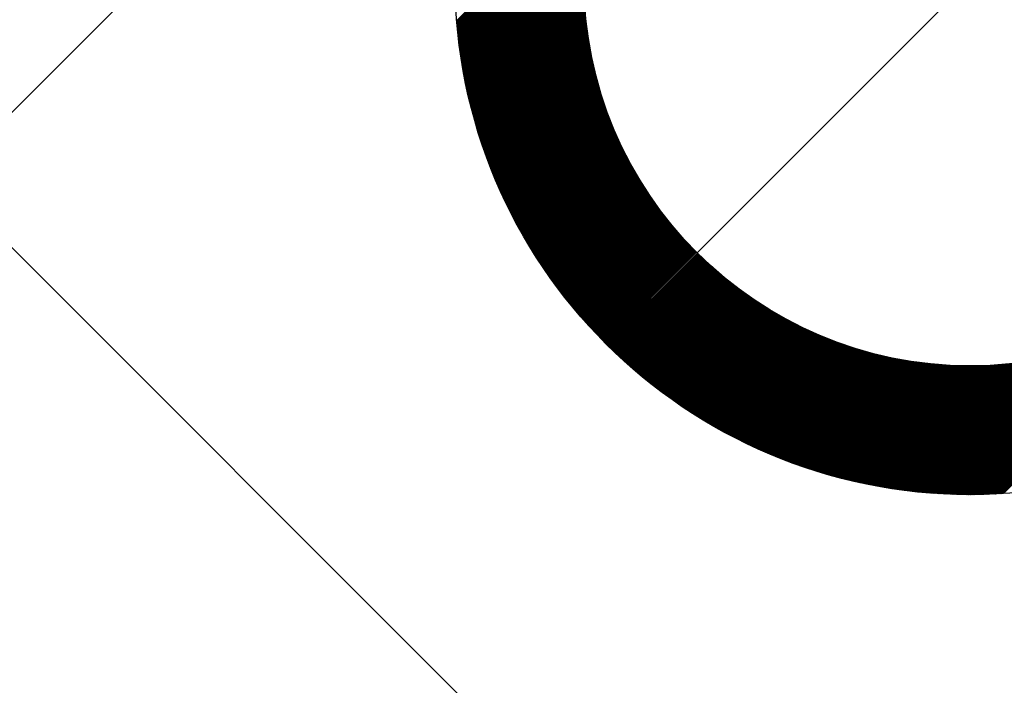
# Model space of a CAD drawing. Header units: millimetres. Extents: x -1753 to 37187, y -1972 to 14840.
# Tile 92 of 128: x 722 to 913, y 12630 to 12759. Entities that reach past the tile are written whole.
import ezdxf
from ezdxf.enums import TextEntityAlignment as Align

# ---------------------------------------------------------------- set-up
doc = ezdxf.new("R2010")
doc.units = ezdxf.units.MM
doc.header["$LTSCALE"] = 2
doc.header["$MEASUREMENT"] = 0
doc.linetypes.add('DASHED', pattern=[0.75, 0.5, -0.25])
doc.linetypes.add('HIDDEN', pattern=[0.375, 0.25, -0.125])
doc.layers.add('FIRE-SPKLR-EQP', color=1, linetype='Continuous', true_color=0xff0000)
doc.layers.add('FIRE-SPKLR-EQP-MPA-12SM-C', color=3, linetype='HIDDEN', true_color=0x00ff00)
doc.layers.add('GREY SCALE', color=9, linetype='Continuous', lineweight=0, true_color=0x808080)
doc.styles.get("Standard").update_dxf_attribs({"font": 'times.ttf'})

# ---------------------------------------------------------------- blocks, each defined once
blk = doc.blocks.new('SPKLR-EQP-PENDENT-68C')
at = {"layer": 'FIRE-SPKLR-EQP-MPA-12SM-C', "linetype": 'DASHED'}
blk.add_circle((0, 0), 2450, dxfattribs=at)
blk = doc.blocks.new('RCP LAYOUT')
at = {"layer": 'GREY SCALE', "lineweight": -3}
for p, q in [((200, 12220.82), (1359.18, 13380)), ((10125.7, 3309.33), (200, 13235.03)), ((853.29, 12713.78), (959.36, 12819.84)), ((806.64, 12758.87), (833.84, 12786.07)), ((806.65, 12758.71), (833.77, 12785.83)), ((806.66, 12758.55), (833.71, 12785.59)), ((806.68, 12758.38), (833.65, 12785.36)), ((806.69, 12758.22), (833.59, 12785.12)), ((806.71, 12758.06), (833.53, 12784.88)), ((806.72, 12757.9), (833.47, 12784.65)), ((806.74, 12757.73), (833.42, 12784.42)), ((806.75, 12757.57), (833.36, 12784.18)), ((806.77, 12757.41), (833.31, 12783.95)), ((806.78, 12757.25), (833.25, 12783.72)), ((806.8, 12757.09), (833.2, 12783.49)), ((806.81, 12756.93), (833.15, 12783.26)), ((806.83, 12756.77), (833.1, 12783.04)), ((806.84, 12756.61), (833.05, 12782.81)), ((806.86, 12756.45), (833, 12782.58)), ((806.88, 12756.29), (832.95, 12782.36)), ((806.89, 12756.13), (832.9, 12782.14)), ((806.91, 12755.97), (832.86, 12781.91)), ((806.93, 12755.81), (832.81, 12781.69)), ((806.95, 12755.65), (832.77, 12781.47)), ((806.97, 12755.49), (832.73, 12781.25)), ((806.98, 12755.33), (832.68, 12781.03)), ((807, 12755.17), (832.64, 12780.81)), ((807.02, 12755.01), (832.6, 12780.59)), ((807.04, 12754.86), (832.56, 12780.38)), ((807.06, 12754.7), (832.52, 12780.16)), ((807.08, 12754.54), (832.48, 12779.94)), ((807.1, 12754.38), (832.44, 12779.73)), ((807.12, 12754.23), (832.41, 12779.52)), ((807.14, 12754.07), (832.37, 12779.3)), ((807.16, 12753.91), (832.33, 12779.09)), ((807.18, 12753.76), (832.3, 12778.88)), ((807.2, 12753.6), (832.27, 12778.67)), ((807.22, 12753.45), (832.23, 12778.46)), ((807.24, 12753.29), (832.2, 12778.25)), ((807.26, 12753.13), (832.17, 12778.04)), ((807.28, 12752.98), (832.14, 12777.83)), ((807.31, 12752.82), (832.11, 12777.62)), ((807.33, 12752.67), (832.08, 12777.42)), ((807.35, 12752.51), (832.05, 12777.21)), ((807.37, 12752.36), (832.02, 12777.01)), ((807.39, 12752.21), (831.99, 12776.8)), ((807.42, 12752.05), (831.96, 12776.6)), ((807.44, 12751.9), (831.94, 12776.39)), ((807.46, 12751.74), (831.91, 12776.19)), ((807.49, 12751.59), (831.89, 12775.99)), ((807.51, 12751.44), (831.86, 12775.79)), ((807.53, 12751.29), (831.84, 12775.59)), ((807.56, 12751.13), (831.81, 12775.39)), ((807.58, 12750.98), (831.79, 12775.19)), ((807.61, 12750.83), (831.77, 12774.99)), ((807.63, 12750.68), (831.75, 12774.79)), ((807.66, 12750.52), (831.73, 12774.59)), ((807.68, 12750.37), (831.71, 12774.4)), ((807.71, 12750.22), (831.69, 12774.2)), ((807.73, 12750.07), (831.67, 12774)), ((807.76, 12749.92), (831.65, 12773.81)), ((807.79, 12749.77), (831.63, 12773.61)), ((807.81, 12749.62), (831.61, 12773.42)), ((807.84, 12749.47), (831.6, 12773.23)), ((807.86, 12749.32), (831.58, 12773.03)), ((807.89, 12749.17), (831.57, 12772.84)), ((807.92, 12749.02), (831.55, 12772.65)), ((807.95, 12748.87), (831.54, 12772.46)), ((807.97, 12748.72), (831.52, 12772.27)), ((808, 12748.57), (831.51, 12772.08)), ((808.03, 12748.42), (831.49, 12771.89)), ((808.06, 12748.27), (831.48, 12771.7)), ((808.08, 12748.12), (831.47, 12771.51)), ((808.11, 12747.97), (831.46, 12771.32)), ((808.14, 12747.83), (831.45, 12771.13)), ((808.17, 12747.68), (831.44, 12770.94)), ((808.2, 12747.53), (831.43, 12770.76)), ((808.23, 12747.38), (831.42, 12770.57)), ((808.26, 12747.23), (831.41, 12770.39)), ((808.29, 12747.09), (831.4, 12770.2)), ((808.32, 12746.94), (831.39, 12770.01)), ((808.35, 12746.79), (831.38, 12769.83)), ((808.38, 12746.65), (831.38, 12769.65)), ((808.41, 12746.5), (831.37, 12769.46)), ((808.44, 12746.35), (831.36, 12769.28)), ((808.47, 12746.21), (831.36, 12769.1)), ((808.5, 12746.06), (831.35, 12768.92)), ((808.53, 12745.92), (831.35, 12768.73)), ((808.56, 12745.77), (831.34, 12768.55)), ((808.59, 12745.63), (831.34, 12768.37)), ((808.62, 12745.48), (831.34, 12768.19)), ((808.66, 12745.34), (831.33, 12768.01)), ((808.69, 12745.19), (831.33, 12767.83)), ((808.72, 12745.05), (831.33, 12767.65)), ((808.75, 12744.9), (831.33, 12767.47)), ((808.78, 12744.76), (831.32, 12767.3)), ((808.82, 12744.61), (831.32, 12767.12)), ((808.85, 12744.47), (831.32, 12766.94)), ((808.88, 12744.33), (831.32, 12766.76)), ((808.92, 12744.18), (831.32, 12766.59)), ((808.95, 12744.04), (831.32, 12766.41)), ((808.98, 12743.9), (831.32, 12766.24)), ((809.02, 12743.75), (831.33, 12766.06)), ((809.05, 12743.61), (831.33, 12765.89)), ((809.09, 12743.47), (831.33, 12765.71)), ((809.12, 12743.32), (831.33, 12765.54)), ((809.15, 12743.18), (831.34, 12765.36)), ((809.19, 12743.04), (831.34, 12765.19)), ((809.22, 12742.9), (831.34, 12765.02)), ((809.26, 12742.76), (831.35, 12764.85)), ((809.29, 12742.61), (831.35, 12764.67)), ((809.33, 12742.47), (831.36, 12764.5)), ((809.36, 12742.33), (831.36, 12764.33)), ((809.4, 12742.19), (831.37, 12764.16)), ((809.44, 12742.05), (831.38, 12763.99)), ((809.47, 12741.91), (831.38, 12763.82)), ((809.51, 12741.77), (831.39, 12763.65)), ((809.55, 12741.63), (831.4, 12763.48)), ((809.58, 12741.49), (831.4, 12763.31)), ((809.62, 12741.35), (831.41, 12763.14)), ((809.66, 12741.21), (831.42, 12762.97)), ((809.69, 12741.07), (831.43, 12762.81)), ((809.73, 12740.93), (831.44, 12762.64)), ((809.77, 12740.79), (831.45, 12762.47)), ((809.8, 12740.65), (831.46, 12762.3)), ((809.84, 12740.51), (831.47, 12762.14)), ((809.88, 12740.37), (831.48, 12761.97)), ((809.92, 12740.23), (831.49, 12761.81)), ((809.96, 12740.1), (831.5, 12761.64)), ((810, 12739.96), (831.51, 12761.47)), ((810.03, 12739.82), (831.52, 12761.31)), ((810.07, 12739.68), (831.54, 12761.15)), ((810.11, 12739.54), (831.55, 12760.98)), ((810.15, 12739.41), (831.56, 12760.82)), ((810.19, 12739.27), (831.58, 12760.65)), ((810.23, 12739.13), (831.59, 12760.49)), ((810.27, 12738.99), (831.6, 12760.33)), ((810.31, 12738.86), (831.62, 12760.17)), ((810.35, 12738.72), (831.63, 12760)), ((810.39, 12738.58), (831.65, 12759.84)), ((810.43, 12738.45), (831.66, 12759.68)), ((810.47, 12738.31), (831.68, 12759.52)), ((810.51, 12738.17), (831.69, 12759.36)), ((810.55, 12738.04), (831.71, 12759.2)), ((810.59, 12737.9), (831.73, 12759.04)), ((810.63, 12737.77), (831.74, 12758.88)), ((810.67, 12737.63), (831.76, 12758.72)), ((810.72, 12737.5), (831.78, 12758.56)), ((810.76, 12737.36), (831.8, 12758.4)), ((810.8, 12737.23), (831.81, 12758.24)), ((810.84, 12737.09), (831.83, 12758.08)), ((810.88, 12736.96), (831.85, 12757.92)), ((810.93, 12736.82), (831.87, 12757.77)), ((810.97, 12736.69), (831.89, 12757.61)), ((811.01, 12736.55), (831.91, 12757.45)), ((811.05, 12736.42), (831.93, 12757.29)), ((811.1, 12736.28), (831.95, 12757.14)), ((811.14, 12736.15), (831.97, 12756.98)), ((811.18, 12736.02), (831.99, 12756.83)), ((811.23, 12735.88), (832.01, 12756.67)), ((811.27, 12735.75), (832.03, 12756.51)), ((811.31, 12735.62), (832.05, 12756.36)), ((811.36, 12735.48), (832.08, 12756.2)), ((811.4, 12735.35), (832.1, 12756.05)), ((811.44, 12735.22), (832.12, 12755.9)), ((811.49, 12735.09), (832.14, 12755.74)), ((811.53, 12734.95), (832.17, 12755.59)), ((811.58, 12734.82), (832.19, 12755.43)), ((811.62, 12734.69), (832.21, 12755.28)), ((811.67, 12734.56), (832.24, 12755.13)), ((811.71, 12734.43), (832.26, 12754.98)), ((811.76, 12734.29), (832.29, 12754.82)), ((811.8, 12734.16), (832.31, 12754.67)), ((811.85, 12734.03), (832.34, 12754.52)), ((811.89, 12733.9), (832.36, 12754.37)), ((811.94, 12733.77), (832.39, 12754.22)), ((811.98, 12733.64), (832.41, 12754.07)), ((812.03, 12733.51), (832.44, 12753.92)), ((812.08, 12733.38), (832.47, 12753.77)), ((812.12, 12733.25), (832.49, 12753.62)), ((812.17, 12733.12), (832.52, 12753.47)), ((812.22, 12732.99), (832.55, 12753.32)), ((812.26, 12732.86), (832.57, 12753.17)), ((812.31, 12732.73), (832.6, 12753.02)), ((812.36, 12732.6), (832.63, 12752.87)), ((812.4, 12732.47), (832.66, 12752.72)), ((812.45, 12732.34), (832.69, 12752.57)), ((812.5, 12732.21), (832.72, 12752.42)), ((812.55, 12732.08), (832.74, 12752.28)), ((812.6, 12731.95), (832.77, 12752.13)), ((812.64, 12731.82), (832.8, 12751.98)), ((812.69, 12731.69), (832.83, 12751.83)), ((812.74, 12731.56), (832.86, 12751.69)), ((812.79, 12731.44), (832.89, 12751.54)), ((812.84, 12731.31), (832.92, 12751.4)), ((812.89, 12731.18), (832.95, 12751.25)), ((812.93, 12731.05), (832.99, 12751.1)), ((812.98, 12730.92), (833.02, 12750.96)), ((813.03, 12730.8), (833.05, 12750.81)), ((813.08, 12730.67), (833.08, 12750.67)), ((813.13, 12730.54), (833.11, 12750.52)), ((813.18, 12730.41), (833.14, 12750.38)), ((813.23, 12730.29), (833.18, 12750.23)), ((813.28, 12730.16), (833.21, 12750.09)), ((813.33, 12730.03), (833.24, 12749.95)), ((813.38, 12729.91), (833.28, 12749.8)), ((813.43, 12729.78), (833.31, 12749.66)), ((813.48, 12729.65), (833.34, 12749.52)), ((813.53, 12729.53), (833.38, 12749.37)), ((813.58, 12729.4), (833.41, 12749.23)), ((813.63, 12729.28), (833.45, 12749.09)), ((813.68, 12729.15), (833.48, 12748.95)), ((813.74, 12729.03), (833.52, 12748.81)), ((813.79, 12728.9), (833.55, 12748.66)), ((813.84, 12728.77), (833.59, 12748.52)), ((813.89, 12728.65), (833.62, 12748.38)), ((813.94, 12728.52), (833.66, 12748.24)), ((813.99, 12728.4), (833.69, 12748.1)), ((814.05, 12728.27), (833.73, 12747.96)), ((814.1, 12728.15), (833.77, 12747.82)), ((814.15, 12728.03), (833.8, 12747.68)), ((814.2, 12727.9), (833.84, 12747.54)), ((814.26, 12727.78), (833.88, 12747.4)), ((814.31, 12727.65), (833.92, 12747.26)), ((814.36, 12727.53), (833.95, 12747.12)), ((814.41, 12727.41), (833.99, 12746.98)), ((814.47, 12727.28), (834.03, 12746.84)), ((814.52, 12727.16), (834.07, 12746.71)), ((814.57, 12727.03), (834.11, 12746.57)), ((814.63, 12726.91), (834.14, 12746.43)), ((814.68, 12726.79), (834.18, 12746.29)), ((814.73, 12726.67), (834.22, 12746.15)), ((814.79, 12726.54), (834.26, 12746.02)), ((814.84, 12726.42), (834.3, 12745.88)), ((814.9, 12726.3), (834.34, 12745.74)), ((814.95, 12726.17), (834.38, 12745.61)), ((815.01, 12726.05), (834.42, 12745.47)), ((815.06, 12725.93), (834.46, 12745.33)), ((815.12, 12725.81), (834.5, 12745.2)), ((815.17, 12725.69), (834.55, 12745.06)), ((815.22, 12725.56), (834.59, 12744.93)), ((815.28, 12725.44), (834.63, 12744.79)), ((815.34, 12725.32), (834.67, 12744.66)), ((815.39, 12725.2), (834.71, 12744.52)), ((815.45, 12725.08), (834.75, 12744.39)), ((815.5, 12724.96), (834.8, 12744.25)), ((815.56, 12724.84), (834.84, 12744.12)), ((815.61, 12724.72), (834.88, 12743.98)), ((815.67, 12724.6), (834.92, 12743.85)), ((815.73, 12724.48), (834.97, 12743.72)), ((815.78, 12724.35), (835.01, 12743.58)), ((815.84, 12724.23), (835.05, 12743.45)), ((815.9, 12724.11), (835.1, 12743.32)), ((815.95, 12723.99), (835.14, 12743.18)), ((816.01, 12723.87), (835.19, 12743.05)), ((816.07, 12723.75), (835.23, 12742.92)), ((816.12, 12723.63), (835.27, 12742.79)), ((816.18, 12723.52), (835.32, 12742.65)), ((816.24, 12723.4), (835.36, 12742.52)), ((816.3, 12723.28), (835.41, 12742.39)), ((816.35, 12723.16), (835.45, 12742.26)), ((816.41, 12723.04), (835.5, 12742.13)), ((816.47, 12722.92), (835.55, 12742)), ((816.53, 12722.8), (835.59, 12741.87)), ((816.59, 12722.68), (835.64, 12741.74)), ((816.64, 12722.56), (835.68, 12741.61)), ((816.7, 12722.45), (835.73, 12741.47)), ((816.76, 12722.33), (835.78, 12741.34)), ((816.82, 12722.21), (835.83, 12741.22)), ((816.88, 12722.09), (835.87, 12741.09)), ((816.94, 12721.97), (835.92, 12740.96)), ((817, 12721.86), (835.97, 12740.83)), ((817.06, 12721.74), (836.02, 12740.7)), ((817.12, 12721.62), (836.06, 12740.57)), ((817.17, 12721.5), (836.11, 12740.44)), ((817.23, 12721.39), (836.16, 12740.31)), ((817.29, 12721.27), (836.21, 12740.18)), ((817.35, 12721.15), (836.26, 12740.06)), ((817.41, 12721.04), (836.31, 12739.93)), ((817.47, 12720.92), (836.35, 12739.8)), ((817.53, 12720.8), (836.4, 12739.67)), ((817.59, 12720.69), (836.45, 12739.55)), ((817.66, 12720.57), (836.5, 12739.42)), ((817.72, 12720.45), (836.55, 12739.29)), ((817.78, 12720.34), (836.6, 12739.17)), ((817.84, 12720.22), (836.65, 12739.04)), ((817.9, 12720.11), (836.7, 12738.91)), ((817.96, 12719.99), (836.76, 12738.79)), ((818.02, 12719.88), (836.81, 12738.66)), ((818.08, 12719.76), (836.86, 12738.53)), ((818.14, 12719.65), (836.91, 12738.41)), ((818.21, 12719.53), (836.96, 12738.28)), ((818.27, 12719.42), (837.01, 12738.16)), ((818.33, 12719.3), (837.06, 12738.03)), ((818.39, 12719.19), (837.11, 12737.91)), ((818.45, 12719.07), (837.17, 12737.78)), ((818.52, 12718.96), (837.22, 12737.66)), ((818.58, 12718.84), (837.27, 12737.54)), ((818.64, 12718.73), (837.32, 12737.41)), ((818.7, 12718.61), (837.38, 12737.29)), ((818.77, 12718.5), (837.43, 12737.16)), ((818.83, 12718.39), (837.48, 12737.04)), ((818.89, 12718.27), (837.54, 12736.92)), ((818.96, 12718.16), (837.59, 12736.79)), ((819.02, 12718.05), (837.64, 12736.67)), ((819.08, 12717.93), (837.7, 12736.55)), ((819.15, 12717.82), (837.75, 12736.43)), ((819.21, 12717.71), (837.81, 12736.3)), ((819.27, 12717.59), (837.86, 12736.18)), ((819.34, 12717.48), (837.92, 12736.06)), ((819.4, 12717.37), (837.97, 12735.94)), ((819.47, 12717.25), (838.03, 12735.82)), ((819.53, 12717.14), (838.08, 12735.69)), ((819.59, 12717.03), (838.14, 12735.57)), ((819.66, 12716.92), (838.19, 12735.45)), ((819.72, 12716.8), (838.25, 12735.33)), ((819.79, 12716.69), (838.31, 12735.21)), ((819.85, 12716.58), (838.36, 12735.09)), ((819.92, 12716.47), (838.42, 12734.97)), ((819.98, 12716.36), (838.47, 12734.85)), ((820.05, 12716.25), (838.53, 12734.73)), ((820.11, 12716.13), (838.59, 12734.61)), ((820.18, 12716.02), (838.64, 12734.49)), ((820.24, 12715.91), (838.7, 12734.37)), ((820.31, 12715.8), (838.76, 12734.25)), ((820.38, 12715.69), (838.82, 12734.13)), ((820.44, 12715.58), (838.87, 12734.01)), ((820.51, 12715.47), (838.93, 12733.89)), ((820.57, 12715.36), (838.99, 12733.77)), ((820.64, 12715.25), (839.05, 12733.66)), ((820.71, 12715.14), (839.11, 12733.54)), ((820.77, 12715.03), (839.17, 12733.42)), ((820.84, 12714.92), (839.22, 12733.3)), ((820.91, 12714.81), (839.28, 12733.18)), ((820.97, 12714.7), (839.34, 12733.07)), ((821.04, 12714.59), (839.4, 12732.95)), ((821.11, 12714.48), (839.46, 12732.83)), ((821.18, 12714.37), (839.52, 12732.71)), ((821.24, 12714.26), (839.58, 12732.6)), ((821.31, 12714.15), (839.64, 12732.48)), ((821.38, 12714.04), (839.7, 12732.36)), ((821.45, 12713.93), (839.76, 12732.25)), ((821.51, 12713.82), (839.82, 12732.13)), ((821.58, 12713.71), (839.88, 12732.01)), ((821.65, 12713.61), (839.94, 12731.9)), ((821.72, 12713.5), (840, 12731.78)), ((821.79, 12713.39), (840.07, 12731.67)), ((821.86, 12713.28), (840.13, 12731.55)), ((821.92, 12713.17), (840.19, 12731.44)), ((821.99, 12713.06), (840.25, 12731.32)), ((822.06, 12712.96), (840.31, 12731.21)), ((822.13, 12712.85), (840.37, 12731.09)), ((822.2, 12712.74), (840.44, 12730.98)), ((822.27, 12712.63), (840.5, 12730.86)), ((822.34, 12712.53), (840.56, 12730.75)), ((822.41, 12712.42), (840.62, 12730.63)), ((822.48, 12712.31), (840.69, 12730.52)), ((822.55, 12712.2), (840.75, 12730.41)), ((822.62, 12712.1), (840.81, 12730.29)), ((822.69, 12711.99), (840.88, 12730.18)), ((822.76, 12711.88), (840.94, 12730.07)), ((822.83, 12711.78), (841, 12729.95)), ((822.9, 12711.67), (841.07, 12729.84)), ((822.97, 12711.56), (841.13, 12729.73)), ((823.04, 12711.46), (841.2, 12729.62)), ((823.11, 12711.35), (841.26, 12729.5)), ((823.18, 12711.25), (841.32, 12729.39)), ((823.25, 12711.14), (841.39, 12729.28)), ((823.32, 12711.03), (841.45, 12729.17)), ((823.39, 12710.93), (841.52, 12729.05)), ((823.46, 12710.82), (841.58, 12728.94)), ((823.54, 12710.72), (841.65, 12728.83)), ((823.61, 12710.61), (841.72, 12728.72)), ((823.68, 12710.51), (841.78, 12728.61)), ((823.75, 12710.4), (841.85, 12728.5)), ((823.82, 12710.3), (841.91, 12728.39)), ((823.89, 12710.19), (841.98, 12728.28)), ((823.97, 12710.09), (842.04, 12728.17)), ((824.04, 12709.98), (842.11, 12728.06)), ((824.11, 12709.88), (842.18, 12727.95)), ((824.18, 12709.77), (842.24, 12727.84)), ((824.26, 12709.67), (842.31, 12727.73)), ((824.33, 12709.57), (842.38, 12727.62)), ((824.4, 12709.46), (842.45, 12727.51)), ((824.47, 12709.36), (842.51, 12727.4)), ((824.55, 12709.25), (842.58, 12727.29)), ((824.62, 12709.15), (842.65, 12727.18)), ((824.69, 12709.05), (842.72, 12727.07)), ((824.77, 12708.94), (842.78, 12726.96)), ((824.84, 12708.84), (842.85, 12726.85)), ((824.91, 12708.74), (842.92, 12726.74)), ((824.99, 12708.63), (842.99, 12726.64)), ((825.06, 12708.53), (843.06, 12726.53)), ((825.13, 12708.43), (843.13, 12726.42)), ((825.21, 12708.33), (843.2, 12726.31)), ((825.28, 12708.22), (843.27, 12726.21)), ((825.36, 12708.12), (843.33, 12726.1)), ((825.43, 12708.02), (843.4, 12725.99)), ((825.51, 12707.92), (843.47, 12725.88)), ((825.58, 12707.81), (843.54, 12725.78)), ((825.66, 12707.71), (843.61, 12725.67)), ((825.73, 12707.61), (843.68, 12725.56)), ((825.81, 12707.51), (843.75, 12725.46)), ((825.88, 12707.41), (843.82, 12725.35)), ((825.96, 12707.3), (843.9, 12725.24)), ((826.03, 12707.2), (843.97, 12725.14)), ((826.11, 12707.1), (844.04, 12725.03)), ((826.18, 12707), (844.11, 12724.93)), ((826.26, 12706.9), (844.18, 12724.82)), ((826.33, 12706.8), (844.25, 12724.71)), ((826.41, 12706.7), (844.32, 12724.61)), ((826.48, 12706.6), (844.39, 12724.5)), ((826.56, 12706.49), (844.47, 12724.4)), ((826.64, 12706.39), (844.54, 12724.29)), ((826.71, 12706.29), (844.61, 12724.19)), ((826.79, 12706.19), (844.68, 12724.09)), ((826.87, 12706.09), (844.75, 12723.98)), ((826.94, 12705.99), (844.83, 12723.88)), ((827.02, 12705.89), (844.9, 12723.77)), ((827.1, 12705.79), (844.97, 12723.67)), ((827.17, 12705.69), (845.05, 12723.57)), ((827.25, 12705.59), (845.12, 12723.46)), ((827.33, 12705.49), (845.19, 12723.36)), ((827.4, 12705.39), (845.27, 12723.26)), ((827.48, 12705.3), (845.34, 12723.15)), ((827.56, 12705.2), (845.41, 12723.05)), ((827.64, 12705.1), (845.49, 12722.95)), ((827.72, 12705), (845.56, 12722.84)), ((827.79, 12704.9), (845.64, 12722.74)), ((827.87, 12704.8), (845.71, 12722.64)), ((827.95, 12704.7), (845.78, 12722.54)), ((828.03, 12704.6), (845.86, 12722.43)), ((828.11, 12704.5), (845.93, 12722.33)), ((828.18, 12704.41), (846.01, 12722.23)), ((828.26, 12704.31), (846.08, 12722.13)), ((828.34, 12704.21), (846.16, 12722.03)), ((828.42, 12704.11), (846.24, 12721.93)), ((828.5, 12704.01), (846.31, 12721.83)), ((828.58, 12703.92), (846.39, 12721.72)), ((828.66, 12703.82), (846.46, 12721.62)), ((828.74, 12703.72), (846.54, 12721.52)), ((828.82, 12703.62), (846.62, 12721.42)), ((828.9, 12703.53), (846.69, 12721.32)), ((828.97, 12703.43), (846.77, 12721.22)), ((829.05, 12703.33), (846.85, 12721.12)), ((829.13, 12703.23), (846.92, 12721.02)), ((829.21, 12703.14), (847, 12720.92)), ((829.29, 12703.04), (847.08, 12720.82)), ((829.37, 12702.94), (847.15, 12720.72)), ((829.45, 12702.85), (847.23, 12720.62)), ((829.53, 12702.75), (847.31, 12720.53)), ((829.62, 12702.66), (847.39, 12720.43)), ((829.7, 12702.56), (847.46, 12720.33)), ((829.78, 12702.46), (847.54, 12720.23)), ((829.86, 12702.37), (847.62, 12720.13)), ((829.94, 12702.27), (847.7, 12720.03)), ((830.02, 12702.18), (847.78, 12719.93)), ((830.1, 12702.08), (847.86, 12719.84)), ((830.18, 12701.98), (847.94, 12719.74)), ((830.26, 12701.89), (848.01, 12719.64)), ((830.34, 12701.79), (848.09, 12719.54)), ((830.43, 12701.7), (848.17, 12719.44)), ((830.51, 12701.6), (848.25, 12719.35)), ((830.59, 12701.51), (848.33, 12719.25)), ((830.67, 12701.41), (848.41, 12719.15)), ((830.75, 12701.32), (848.49, 12719.06)), ((830.84, 12701.22), (848.57, 12718.96)), ((830.92, 12701.13), (848.65, 12718.86)), ((831, 12701.03), (848.73, 12718.77)), ((831.08, 12700.94), (848.81, 12718.67)), ((831.16, 12700.85), (848.89, 12718.57)), ((831.25, 12700.75), (848.97, 12718.48)), ((831.33, 12700.66), (849.05, 12718.38)), ((831.41, 12700.56), (849.14, 12718.29)), ((831.5, 12700.47), (849.22, 12718.19)), ((831.58, 12700.38), (849.3, 12718.1)), ((831.66, 12700.28), (849.38, 12718)), ((831.75, 12700.19), (849.46, 12717.9)), ((831.83, 12700.1), (849.54, 12717.81)), ((831.91, 12700), (849.62, 12717.72)), ((832, 12699.91), (849.71, 12717.62)), ((832.08, 12699.82), (849.79, 12717.53)), ((832.16, 12699.72), (849.87, 12717.43)), ((832.25, 12699.63), (849.95, 12717.34)), ((832.33, 12699.54), (850.04, 12717.24)), ((832.42, 12699.45), (850.12, 12717.15)), ((832.5, 12699.35), (850.2, 12717.06)), ((832.59, 12699.26), (850.29, 12716.96)), ((832.67, 12699.17), (850.37, 12716.87)), ((832.76, 12699.08), (850.45, 12716.78)), ((832.84, 12698.99), (850.54, 12716.68)), ((832.92, 12698.89), (850.62, 12716.59)), ((833.01, 12698.8), (850.7, 12716.5)), ((833.09, 12698.71), (850.79, 12716.4)), ((833.18, 12698.62), (850.87, 12716.31)), ((833.27, 12698.53), (850.96, 12716.22)), ((833.35, 12698.44), (851.04, 12716.13)), ((833.44, 12698.34), (851.13, 12716.03)), ((833.52, 12698.25), (851.21, 12715.94)), ((833.61, 12698.16), (851.3, 12715.85)), ((833.69, 12698.07), (851.38, 12715.76)), ((833.78, 12697.98), (851.47, 12715.67)), ((833.87, 12697.89), (851.55, 12715.58)), ((833.95, 12697.8), (851.64, 12715.48)), ((834.04, 12697.71), (851.72, 12715.39)), ((834.13, 12697.62), (851.81, 12715.3)), ((834.21, 12697.53), (851.89, 12715.21)), ((834.3, 12697.44), (851.98, 12715.12)), ((834.39, 12697.35), (852.07, 12715.03)), ((834.47, 12697.26), (852.15, 12714.94)), ((834.56, 12697.17), (852.24, 12714.85)), ((834.65, 12697.08), (852.33, 12714.76)), ((834.73, 12696.99), (852.41, 12714.67)), ((834.82, 12696.9), (852.5, 12714.58)), ((834.91, 12696.81), (852.59, 12714.49)), ((835, 12696.72), (852.67, 12714.4)), ((835.08, 12696.63), (852.76, 12714.31)), ((835.17, 12696.54), (852.85, 12714.22)), ((835.26, 12696.45), (852.94, 12714.13)), ((835.35, 12696.37), (853.02, 12714.04)), ((835.44, 12696.28), (853.11, 12713.96)), ((835.52, 12696.19), (853.2, 12713.87)), ((835.7, 12696.01), (853.38, 12713.69)), ((835.79, 12695.92), (853.47, 12713.6)), ((912.58, 12667.01), (959.36, 12713.78)), ((912.77, 12667.02), (959.44, 12713.69)), ((835.88, 12695.84), (853.56, 12713.51)), ((835.97, 12695.75), (853.64, 12713.43)), ((836.05, 12695.66), (853.73, 12713.34)), ((836.14, 12695.57), (853.82, 12713.25)), ((836.23, 12695.48), (853.91, 12713.16)), ((836.32, 12695.4), (854, 12713.08)), ((836.41, 12695.31), (854.09, 12712.99)), ((836.5, 12695.22), (854.18, 12712.9)), ((836.59, 12695.13), (854.27, 12712.81)), ((836.68, 12695.05), (854.36, 12712.73)), ((836.77, 12694.96), (854.45, 12712.64)), ((836.86, 12694.87), (854.54, 12712.56)), ((836.95, 12694.79), (854.63, 12712.47)), ((837.04, 12694.7), (854.72, 12712.38)), ((837.13, 12694.61), (854.81, 12712.3)), ((837.22, 12694.53), (854.9, 12712.21)), ((837.31, 12694.44), (855, 12712.13)), ((837.4, 12694.35), (855.09, 12712.04)), ((837.49, 12694.27), (855.18, 12711.95)), ((837.58, 12694.18), (855.27, 12711.87)), ((837.67, 12694.1), (855.36, 12711.78)), ((837.76, 12694.01), (855.45, 12711.7)), ((837.86, 12693.93), (855.55, 12711.61)), ((837.95, 12693.84), (855.64, 12711.53)), ((838.04, 12693.75), (855.73, 12711.45)), ((838.13, 12693.67), (855.82, 12711.36)), ((838.22, 12693.58), (855.91, 12711.28)), ((838.31, 12693.5), (856.01, 12711.19)), ((838.4, 12693.41), (856.1, 12711.11)), ((838.5, 12693.33), (856.19, 12711.03)), ((838.59, 12693.24), (856.29, 12710.94)), ((838.68, 12693.16), (856.38, 12710.86)), ((838.77, 12693.07), (856.47, 12710.77)), ((838.87, 12692.99), (856.57, 12710.69)), ((838.96, 12692.91), (856.66, 12710.61)), ((839.05, 12692.82), (856.75, 12710.53)), ((839.14, 12692.74), (856.85, 12710.44)), ((839.24, 12692.65), (856.94, 12710.36)), ((839.33, 12692.57), (857.04, 12710.28)), ((839.42, 12692.49), (857.13, 12710.2)), ((839.51, 12692.4), (857.23, 12710.11)), ((839.61, 12692.32), (857.32, 12710.03)), ((839.7, 12692.23), (857.42, 12709.95)), ((839.79, 12692.15), (857.51, 12709.87)), ((839.89, 12692.07), (857.61, 12709.79)), ((912.4, 12667), (956.21, 12710.81)), ((839.98, 12691.99), (857.7, 12709.71)), ((840.08, 12691.9), (857.8, 12709.62)), ((840.17, 12691.82), (857.89, 12709.54)), ((840.26, 12691.74), (857.99, 12709.46)), ((840.36, 12691.65), (858.09, 12709.38)), ((840.45, 12691.57), (858.18, 12709.3)), ((840.55, 12691.49), (858.28, 12709.22)), ((840.64, 12691.41), (858.37, 12709.14)), ((840.73, 12691.32), (858.47, 12709.06)), ((840.83, 12691.24), (858.57, 12708.98)), ((840.92, 12691.16), (858.66, 12708.9)), ((841.02, 12691.08), (858.76, 12708.82)), ((841.11, 12691), (858.86, 12708.74)), ((841.21, 12690.91), (858.96, 12708.66)), ((841.3, 12690.83), (859.05, 12708.58)), ((841.4, 12690.75), (859.15, 12708.5)), ((841.5, 12690.67), (859.25, 12708.42)), ((841.59, 12690.59), (859.35, 12708.34)), ((841.69, 12690.51), (859.44, 12708.27)), ((841.78, 12690.43), (859.54, 12708.19)), ((841.88, 12690.35), (859.64, 12708.11)), ((841.97, 12690.27), (859.74, 12708.03)), ((842.07, 12690.18), (859.84, 12707.95)), ((842.17, 12690.1), (859.94, 12707.88)), ((911.83, 12666.96), (952.89, 12708.02)), ((912.02, 12666.97), (953.79, 12708.75)), ((912.21, 12666.98), (954.85, 12709.63)), ((842.26, 12690.02), (860.04, 12707.8)), ((842.36, 12689.94), (860.14, 12707.72)), ((842.46, 12689.86), (860.23, 12707.64)), ((842.55, 12689.78), (860.33, 12707.56)), ((842.65, 12689.7), (860.43, 12707.49)), ((842.75, 12689.62), (860.53, 12707.41)), ((842.84, 12689.54), (860.63, 12707.33)), ((842.94, 12689.46), (860.73, 12707.26)), ((843.04, 12689.38), (860.83, 12707.18)), ((843.13, 12689.3), (860.93, 12707.1)), ((843.23, 12689.22), (861.03, 12707.03)), ((843.33, 12689.15), (861.14, 12706.95)), ((843.43, 12689.07), (861.24, 12706.88)), ((843.52, 12688.99), (861.34, 12706.8)), ((843.62, 12688.91), (861.44, 12706.72)), ((843.72, 12688.83), (861.54, 12706.65)), ((843.82, 12688.75), (861.64, 12706.57)), ((843.92, 12688.67), (861.74, 12706.5)), ((844.02, 12688.59), (861.84, 12706.42)), ((844.11, 12688.52), (861.95, 12706.35)), ((844.21, 12688.44), (862.05, 12706.27)), ((844.31, 12688.36), (862.15, 12706.2)), ((844.41, 12688.28), (862.25, 12706.12)), ((844.51, 12688.2), (862.36, 12706.05)), ((844.61, 12688.13), (862.46, 12705.98)), ((911.27, 12666.93), (950.66, 12706.32)), ((911.46, 12666.94), (951.34, 12706.83)), ((911.65, 12666.95), (952.08, 12707.39)), ((844.71, 12688.05), (862.56, 12705.9)), ((844.81, 12687.97), (862.66, 12705.83)), ((844.91, 12687.89), (862.77, 12705.75)), ((845.01, 12687.82), (862.87, 12705.68)), ((845.1, 12687.74), (862.97, 12705.61)), ((845.2, 12687.66), (863.08, 12705.53)), ((845.3, 12687.58), (863.18, 12705.46)), ((845.4, 12687.51), (863.28, 12705.39)), ((845.5, 12687.43), (863.39, 12705.32)), ((845.6, 12687.35), (863.49, 12705.24)), ((845.7, 12687.28), (863.6, 12705.17)), ((845.8, 12687.2), (863.7, 12705.1)), ((845.91, 12687.13), (863.81, 12705.03)), ((846.01, 12687.05), (863.91, 12704.95)), ((846.11, 12686.97), (864.02, 12704.88)), ((846.21, 12686.9), (864.12, 12704.81)), ((846.31, 12686.82), (864.23, 12704.74)), ((846.41, 12686.75), (864.33, 12704.67)), ((846.51, 12686.67), (864.44, 12704.6)), ((846.61, 12686.59), (864.54, 12704.53)), ((846.71, 12686.52), (864.65, 12704.45)), ((846.81, 12686.44), (864.75, 12704.38)), ((846.92, 12686.37), (864.86, 12704.31)), ((847.02, 12686.29), (864.97, 12704.24)), ((847.12, 12686.22), (865.07, 12704.17)), ((847.22, 12686.14), (865.18, 12704.1)), ((847.32, 12686.07), (865.29, 12704.03)), ((910.35, 12666.89), (947.74, 12704.29)), ((910.53, 12666.9), (948.27, 12704.64)), ((910.72, 12666.91), (948.83, 12705.02)), ((910.9, 12666.92), (949.41, 12705.42)), ((911.09, 12666.92), (950.02, 12705.85)), ((847.43, 12685.99), (865.39, 12703.96)), ((847.53, 12685.92), (865.5, 12703.89)), ((847.63, 12685.85), (865.61, 12703.82)), ((847.73, 12685.77), (865.72, 12703.75)), ((847.84, 12685.7), (865.82, 12703.69)), ((847.94, 12685.62), (865.93, 12703.62)), ((848.04, 12685.55), (866.04, 12703.55)), ((848.14, 12685.48), (866.15, 12703.48)), ((848.25, 12685.4), (866.26, 12703.41)), ((848.35, 12685.33), (866.36, 12703.34)), ((848.45, 12685.26), (866.47, 12703.27)), ((848.56, 12685.18), (866.58, 12703.21)), ((848.66, 12685.11), (866.69, 12703.14)), ((848.77, 12685.04), (866.8, 12703.07)), ((848.87, 12684.96), (866.91, 12703)), ((848.97, 12684.89), (867.02, 12702.93)), ((849.08, 12684.82), (867.13, 12702.87)), ((849.18, 12684.74), (867.24, 12702.8)), ((849.29, 12684.67), (867.35, 12702.73)), ((849.39, 12684.6), (867.46, 12702.67)), ((849.49, 12684.53), (867.57, 12702.6)), ((849.6, 12684.46), (867.68, 12702.53)), ((849.7, 12684.38), (867.79, 12702.47)), ((849.81, 12684.31), (867.9, 12702.4)), ((849.91, 12684.24), (868.01, 12702.34)), ((850.02, 12684.17), (868.12, 12702.27)), ((850.12, 12684.1), (868.23, 12702.2)), ((850.23, 12684.02), (868.34, 12702.14)), ((909.07, 12666.85), (944.44, 12702.22)), ((909.25, 12666.85), (944.87, 12702.48)), ((909.43, 12666.86), (945.32, 12702.75)), ((909.61, 12666.87), (945.78, 12703.03)), ((909.8, 12666.87), (946.25, 12703.32)), ((909.98, 12666.88), (946.73, 12703.63)), ((910.16, 12666.88), (947.23, 12703.95)), ((850.33, 12683.95), (868.45, 12702.07)), ((850.44, 12683.88), (868.57, 12702.01)), ((850.55, 12683.81), (868.68, 12701.94)), ((850.65, 12683.74), (868.79, 12701.88)), ((850.76, 12683.67), (868.9, 12701.81)), ((850.86, 12683.6), (869.01, 12701.75)), ((850.97, 12683.53), (869.13, 12701.68)), ((851.08, 12683.46), (869.24, 12701.62)), ((851.18, 12683.39), (869.35, 12701.56)), ((851.29, 12683.32), (869.46, 12701.49)), ((851.4, 12683.25), (869.58, 12701.43)), ((851.5, 12683.18), (869.69, 12701.37)), ((851.61, 12683.11), (869.8, 12701.3)), ((851.72, 12683.04), (869.92, 12701.24)), ((851.82, 12682.97), (870.03, 12701.18)), ((851.93, 12682.9), (870.15, 12701.11)), ((852.04, 12682.83), (870.26, 12701.05)), ((852.15, 12682.76), (870.37, 12700.99)), ((852.25, 12682.69), (870.49, 12700.93)), ((852.36, 12682.62), (870.6, 12700.86)), ((852.47, 12682.55), (870.72, 12700.8)), ((852.58, 12682.48), (870.83, 12700.74)), ((852.68, 12682.41), (870.95, 12700.68)), ((852.79, 12682.34), (871.06, 12700.62)), ((852.9, 12682.28), (871.18, 12700.55)), ((853.01, 12682.21), (871.29, 12700.49)), ((853.12, 12682.14), (871.41, 12700.43)), ((853.23, 12682.07), (871.53, 12700.37)), ((853.33, 12682), (871.64, 12700.31)), ((853.44, 12681.94), (871.76, 12700.25)), ((907.44, 12666.82), (940.87, 12700.24)), ((907.62, 12666.82), (941.24, 12700.43)), ((907.8, 12666.82), (941.61, 12700.63)), ((907.98, 12666.82), (942, 12700.84)), ((908.16, 12666.83), (942.38, 12701.05)), ((908.34, 12666.83), (942.78, 12701.27)), ((908.52, 12666.84), (943.18, 12701.49)), ((908.7, 12666.84), (943.59, 12701.73)), ((908.89, 12666.84), (944.01, 12701.97)), ((853.55, 12681.87), (871.87, 12700.19)), ((853.66, 12681.8), (871.99, 12700.13)), ((853.77, 12681.73), (872.11, 12700.07)), ((853.88, 12681.67), (872.23, 12700.01)), ((853.99, 12681.6), (872.34, 12699.95)), ((854.1, 12681.53), (872.46, 12699.89)), ((854.21, 12681.46), (872.58, 12699.83)), ((854.32, 12681.4), (872.69, 12699.77)), ((854.43, 12681.33), (872.81, 12699.71)), ((854.54, 12681.26), (872.93, 12699.65)), ((854.65, 12681.2), (873.05, 12699.6)), ((854.76, 12681.13), (873.17, 12699.54)), ((854.87, 12681.06), (873.29, 12699.48)), ((854.98, 12681), (873.4, 12699.42)), ((855.09, 12680.93), (873.52, 12699.36)), ((855.2, 12680.87), (873.64, 12699.31)), ((855.31, 12680.8), (873.76, 12699.25)), ((855.42, 12680.73), (873.88, 12699.19)), ((855.53, 12680.67), (874, 12699.13)), ((855.65, 12680.6), (874.12, 12699.08)), ((855.76, 12680.54), (874.24, 12699.02)), ((855.87, 12680.47), (874.36, 12698.96)), ((855.98, 12680.41), (874.48, 12698.91)), ((856.09, 12680.34), (874.6, 12698.85)), ((856.2, 12680.28), (874.72, 12698.79)), ((856.32, 12680.21), (874.84, 12698.74)), ((856.43, 12680.15), (874.96, 12698.68)), ((856.54, 12680.08), (875.08, 12698.63)), ((856.65, 12680.02), (875.21, 12698.57)), ((856.77, 12679.95), (875.33, 12698.52)), ((856.88, 12679.89), (875.45, 12698.46)), ((856.99, 12679.83), (875.57, 12698.41)), ((857.1, 12679.76), (875.69, 12698.35)), ((857.22, 12679.7), (875.81, 12698.3)), ((905.5, 12666.81), (937.1, 12698.42)), ((905.67, 12666.81), (937.42, 12698.56)), ((905.85, 12666.81), (937.75, 12698.71)), ((906.02, 12666.81), (938.08, 12698.87)), ((906.2, 12666.81), (938.41, 12699.02)), ((906.38, 12666.81), (938.75, 12699.18)), ((906.55, 12666.81), (939.09, 12699.35)), ((906.73, 12666.81), (939.44, 12699.52)), ((906.91, 12666.81), (939.79, 12699.69)), ((907.09, 12666.81), (940.14, 12699.87)), ((907.27, 12666.82), (940.5, 12700.05)), ((857.33, 12679.63), (875.94, 12698.24)), ((857.44, 12679.57), (876.06, 12698.19)), ((857.56, 12679.51), (876.18, 12698.13)), ((857.67, 12679.44), (876.31, 12698.08)), ((857.78, 12679.38), (876.43, 12698.03)), ((857.9, 12679.32), (876.55, 12697.97)), ((858.01, 12679.26), (876.68, 12697.92)), ((858.12, 12679.19), (876.8, 12697.87)), ((858.24, 12679.13), (876.92, 12697.81)), ((858.35, 12679.07), (877.05, 12697.76)), ((858.47, 12679), (877.17, 12697.71)), ((858.58, 12678.94), (877.3, 12697.66)), ((858.7, 12678.88), (877.42, 12697.6)), ((858.81, 12678.82), (877.54, 12697.55)), ((858.93, 12678.76), (877.67, 12697.5)), ((859.04, 12678.69), (877.79, 12697.45)), ((859.16, 12678.63), (877.92, 12697.4)), ((859.27, 12678.57), (878.05, 12697.35)), ((859.39, 12678.51), (878.17, 12697.29)), ((859.5, 12678.45), (878.3, 12697.24)), ((859.62, 12678.39), (878.42, 12697.19)), ((859.73, 12678.33), (878.55, 12697.14)), ((859.85, 12678.27), (878.68, 12697.09)), ((859.97, 12678.2), (878.8, 12697.04)), ((860.08, 12678.14), (878.93, 12696.99)), ((860.2, 12678.08), (879.06, 12696.94)), ((860.31, 12678.02), (879.18, 12696.89)), ((860.43, 12677.96), (879.31, 12696.84)), ((860.55, 12677.9), (879.44, 12696.79)), ((860.66, 12677.84), (879.57, 12696.75)), ((860.78, 12677.78), (879.7, 12696.7)), ((860.9, 12677.72), (879.82, 12696.65)), ((861.02, 12677.66), (879.95, 12696.6)), ((861.13, 12677.6), (880.08, 12696.55)), ((861.25, 12677.54), (880.21, 12696.5)), ((861.37, 12677.49), (880.34, 12696.46)), ((861.49, 12677.43), (880.47, 12696.41)), ((902.73, 12666.88), (932.31, 12696.46)), ((902.9, 12666.87), (932.59, 12696.56)), ((903.07, 12666.86), (932.88, 12696.67)), ((903.24, 12666.86), (933.16, 12696.78)), ((903.42, 12666.85), (933.45, 12696.89)), ((903.59, 12666.85), (933.74, 12697)), ((903.76, 12666.84), (934.03, 12697.12)), ((903.93, 12666.84), (934.33, 12697.24)), ((904.1, 12666.84), (934.63, 12697.36)), ((904.28, 12666.83), (934.92, 12697.48)), ((904.45, 12666.83), (935.23, 12697.6)), ((904.62, 12666.83), (935.53, 12697.73)), ((904.8, 12666.82), (935.84, 12697.86)), ((904.97, 12666.82), (936.15, 12698)), ((905.15, 12666.82), (936.46, 12698.13)), ((905.32, 12666.82), (936.78, 12698.27)), ((861.6, 12677.37), (880.6, 12696.36)), ((861.72, 12677.31), (880.73, 12696.31)), ((861.84, 12677.25), (880.86, 12696.27)), ((861.96, 12677.19), (880.99, 12696.22)), ((862.08, 12677.13), (881.12, 12696.17)), ((862.19, 12677.07), (881.25, 12696.13)), ((862.31, 12677.02), (881.38, 12696.08)), ((862.43, 12676.96), (881.51, 12696.03)), ((862.55, 12676.9), (881.64, 12695.99)), ((862.67, 12676.84), (881.77, 12695.94)), ((862.79, 12676.78), (881.9, 12695.9)), ((862.91, 12676.73), (882.03, 12695.85)), ((863.03, 12676.67), (882.17, 12695.81)), ((863.15, 12676.61), (882.3, 12695.76)), ((863.27, 12676.56), (882.43, 12695.72)), ((863.39, 12676.5), (882.56, 12695.67)), ((863.51, 12676.44), (882.69, 12695.63)), ((863.63, 12676.38), (882.83, 12695.59)), ((863.75, 12676.33), (882.96, 12695.54)), ((863.87, 12676.27), (883.09, 12695.5)), ((863.99, 12676.21), (883.23, 12695.46)), ((864.11, 12676.16), (883.36, 12695.41)), ((864.23, 12676.1), (883.49, 12695.37)), ((864.35, 12676.05), (883.63, 12695.33)), ((864.47, 12675.99), (883.76, 12695.28)), ((864.59, 12675.94), (883.9, 12695.24)), ((864.71, 12675.88), (884.03, 12695.2)), ((864.83, 12675.82), (884.17, 12695.16)), ((864.95, 12675.77), (884.3, 12695.12)), ((865.08, 12675.71), (884.44, 12695.08)), ((865.2, 12675.66), (884.57, 12695.03)), ((865.32, 12675.6), (884.71, 12694.99)), ((865.44, 12675.55), (884.84, 12694.95)), ((865.56, 12675.49), (884.98, 12694.91)), ((865.69, 12675.44), (885.12, 12694.87)), ((865.81, 12675.39), (885.25, 12694.83)), ((865.93, 12675.33), (885.39, 12694.79)), ((866.05, 12675.28), (885.53, 12694.75)), ((866.18, 12675.22), (885.67, 12694.71)), ((866.3, 12675.17), (885.8, 12694.67)), ((866.42, 12675.12), (885.94, 12694.63)), ((866.55, 12675.06), (886.08, 12694.59)), ((866.67, 12675.01), (886.22, 12694.56)), ((866.79, 12674.96), (886.36, 12694.52)), ((866.92, 12674.9), (886.49, 12694.48)), ((898.88, 12667.09), (926.31, 12694.52)), ((899.04, 12667.08), (926.56, 12694.59)), ((899.21, 12667.06), (926.8, 12694.66)), ((899.37, 12667.05), (927.05, 12694.73)), ((899.54, 12667.04), (927.3, 12694.8)), ((899.7, 12667.03), (927.55, 12694.88)), ((899.87, 12667.02), (927.8, 12694.95)), ((900.04, 12667.01), (928.05, 12695.03)), ((900.2, 12667), (928.31, 12695.11)), ((900.37, 12666.99), (928.56, 12695.19)), ((900.54, 12666.98), (928.82, 12695.27)), ((900.7, 12666.97), (929.08, 12695.35)), ((900.87, 12666.96), (929.34, 12695.43)), ((901.04, 12666.95), (929.6, 12695.52)), ((901.21, 12666.94), (929.87, 12695.6)), ((901.37, 12666.93), (930.13, 12695.69)), ((901.54, 12666.93), (930.4, 12695.78)), ((901.71, 12666.92), (930.67, 12695.87)), ((901.88, 12666.91), (930.94, 12695.96)), ((902.05, 12666.9), (931.21, 12696.06)), ((902.22, 12666.9), (931.48, 12696.16)), ((902.39, 12666.89), (931.76, 12696.26)), ((902.56, 12666.88), (932.03, 12696.36)), ((867.04, 12674.85), (886.63, 12694.44)), ((867.16, 12674.8), (886.77, 12694.4)), ((867.29, 12674.74), (886.91, 12694.37)), ((867.41, 12674.69), (887.05, 12694.33)), ((867.54, 12674.64), (887.19, 12694.29)), ((867.66, 12674.59), (887.33, 12694.26)), ((867.79, 12674.53), (887.47, 12694.22)), ((867.91, 12674.48), (887.61, 12694.18)), ((868.04, 12674.43), (887.75, 12694.15)), ((868.16, 12674.38), (887.89, 12694.11)), ((868.29, 12674.33), (888.03, 12694.08)), ((868.41, 12674.28), (888.17, 12694.04)), ((868.54, 12674.22), (888.32, 12694)), ((868.66, 12674.17), (888.46, 12693.97)), ((868.79, 12674.12), (888.6, 12693.93)), ((868.91, 12674.07), (888.74, 12693.9)), ((869.04, 12674.02), (888.89, 12693.87)), ((869.17, 12673.97), (889.03, 12693.83)), ((869.29, 12673.92), (889.17, 12693.8)), ((869.42, 12673.87), (889.31, 12693.76)), ((869.55, 12673.82), (889.46, 12693.73)), ((869.67, 12673.77), (889.6, 12693.7)), ((869.8, 12673.72), (889.75, 12693.67)), ((869.93, 12673.67), (889.89, 12693.63)), ((870.05, 12673.62), (890.03, 12693.6)), ((870.18, 12673.57), (890.18, 12693.57)), ((870.31, 12673.52), (890.32, 12693.54)), ((870.44, 12673.47), (890.47, 12693.51)), ((870.56, 12673.42), (890.61, 12693.47)), ((870.69, 12673.37), (890.76, 12693.44)), ((870.82, 12673.33), (890.91, 12693.41)), ((870.95, 12673.28), (891.05, 12693.38)), ((871.08, 12673.23), (891.2, 12693.35)), ((871.2, 12673.18), (891.35, 12693.32)), ((871.33, 12673.13), (891.49, 12693.29)), ((871.46, 12673.08), (891.64, 12693.26)), ((871.59, 12673.04), (891.79, 12693.23)), ((871.72, 12672.99), (891.94, 12693.2)), ((871.85, 12672.94), (892.08, 12693.18)), ((871.98, 12672.89), (892.23, 12693.15)), ((872.11, 12672.85), (892.38, 12693.12)), ((872.24, 12672.8), (892.53, 12693.09)), ((872.37, 12672.75), (892.68, 12693.06)), ((872.5, 12672.71), (892.83, 12693.04)), ((872.63, 12672.66), (892.98, 12693.01)), ((872.76, 12672.61), (893.13, 12692.98)), ((872.89, 12672.57), (893.28, 12692.95)), ((873.02, 12672.52), (893.43, 12692.93)), ((873.15, 12672.47), (893.58, 12692.9)), ((873.28, 12672.43), (893.73, 12692.88)), ((873.41, 12672.38), (893.88, 12692.85)), ((873.54, 12672.34), (894.03, 12692.83)), ((873.67, 12672.29), (894.18, 12692.8)), ((873.81, 12672.25), (894.34, 12692.78)), ((873.94, 12672.2), (894.49, 12692.75)), ((874.07, 12672.16), (894.64, 12692.73)), ((874.2, 12672.11), (894.79, 12692.7)), ((874.33, 12672.07), (894.95, 12692.68)), ((874.47, 12672.02), (895.1, 12692.66)), ((874.6, 12671.98), (895.25, 12692.63)), ((874.73, 12671.93), (895.41, 12692.61)), ((874.86, 12671.89), (895.56, 12692.59)), ((875, 12671.84), (895.72, 12692.56)), ((892.18, 12667.82), (916.93, 12692.56)), ((892.33, 12667.79), (917.14, 12692.59)), ((892.49, 12667.77), (917.34, 12692.63)), ((892.65, 12667.75), (917.55, 12692.66)), ((892.8, 12667.73), (917.76, 12692.69)), ((892.96, 12667.71), (917.97, 12692.72)), ((893.11, 12667.69), (918.18, 12692.75)), ((893.27, 12667.67), (918.39, 12692.79)), ((893.42, 12667.65), (918.6, 12692.82)), ((893.58, 12667.63), (918.81, 12692.86)), ((893.74, 12667.61), (919.03, 12692.89)), ((893.89, 12667.59), (919.24, 12692.93)), ((894.05, 12667.57), (919.46, 12692.97)), ((894.21, 12667.55), (919.67, 12693.01)), ((894.37, 12667.53), (919.89, 12693.05)), ((894.53, 12667.51), (920.1, 12693.09)), ((894.68, 12667.49), (920.32, 12693.13)), ((894.84, 12667.47), (920.54, 12693.17)), ((895, 12667.45), (920.76, 12693.21)), ((895.16, 12667.44), (920.98, 12693.26)), ((895.32, 12667.42), (921.2, 12693.3)), ((895.48, 12667.4), (921.42, 12693.35)), ((895.64, 12667.38), (921.65, 12693.39)), ((895.8, 12667.37), (921.87, 12693.44)), ((895.96, 12667.35), (922.1, 12693.49)), ((896.12, 12667.33), (922.32, 12693.54)), ((896.28, 12667.32), (922.55, 12693.59)), ((896.44, 12667.3), (922.77, 12693.64)), ((896.6, 12667.28), (923, 12693.69)), ((896.76, 12667.27), (923.23, 12693.74)), ((896.92, 12667.25), (923.46, 12693.8)), ((897.08, 12667.24), (923.7, 12693.85)), ((897.24, 12667.22), (923.93, 12693.91)), ((897.41, 12667.21), (924.16, 12693.96)), ((897.57, 12667.19), (924.4, 12694.02)), ((897.73, 12667.18), (924.63, 12694.08)), ((897.89, 12667.17), (924.87, 12694.14)), ((898.06, 12667.15), (925.11, 12694.2)), ((898.22, 12667.14), (925.35, 12694.26)), ((898.38, 12667.13), (925.59, 12694.33)), ((898.55, 12667.11), (925.83, 12694.39)), ((898.71, 12667.1), (926.07, 12694.46)), ((875.13, 12671.8), (895.87, 12692.54)), ((875.26, 12671.76), (896.03, 12692.52)), ((875.39, 12671.71), (896.18, 12692.5)), ((875.53, 12671.67), (896.34, 12692.48)), ((875.66, 12671.63), (896.49, 12692.46)), ((875.8, 12671.58), (896.65, 12692.44)), ((875.93, 12671.54), (896.81, 12692.42)), ((876.06, 12671.5), (896.96, 12692.4)), ((876.2, 12671.46), (897.12, 12692.38)), ((876.33, 12671.41), (897.28, 12692.36)), ((876.47, 12671.37), (897.43, 12692.34)), ((876.6, 12671.33), (897.59, 12692.32)), ((876.74, 12671.29), (897.75, 12692.3)), ((876.87, 12671.25), (897.91, 12692.28)), ((877.01, 12671.2), (898.07, 12692.27)), ((877.14, 12671.16), (898.23, 12692.25)), ((877.28, 12671.12), (898.39, 12692.23)), ((877.41, 12671.08), (898.55, 12692.22)), ((877.55, 12671.04), (898.71, 12692.2)), ((877.69, 12671), (898.87, 12692.18)), ((877.82, 12670.96), (899.03, 12692.17)), ((877.96, 12670.92), (899.19, 12692.15)), ((878.09, 12670.88), (899.35, 12692.14)), ((878.23, 12670.84), (899.51, 12692.12)), ((878.37, 12670.8), (899.68, 12692.11)), ((878.51, 12670.76), (899.84, 12692.09)), ((878.64, 12670.72), (900, 12692.08)), ((878.78, 12670.68), (900.16, 12692.06)), ((878.92, 12670.64), (900.33, 12692.05)), ((879.05, 12670.6), (900.49, 12692.04)), ((879.19, 12670.56), (900.66, 12692.03)), ((879.33, 12670.52), (900.82, 12692.01)), ((879.47, 12670.48), (900.99, 12692)), ((879.61, 12670.45), (901.15, 12691.99)), ((879.75, 12670.41), (901.32, 12691.98)), ((879.88, 12670.37), (901.48, 12691.97)), ((880.02, 12670.33), (901.65, 12691.96)), ((880.16, 12670.29), (901.82, 12691.95)), ((880.3, 12670.26), (901.98, 12691.94)), ((880.44, 12670.22), (902.15, 12691.93)), ((880.58, 12670.18), (902.32, 12691.92)), ((880.72, 12670.14), (902.48, 12691.91)), ((880.86, 12670.11), (902.65, 12691.9)), ((881, 12670.07), (902.82, 12691.89)), ((881.14, 12670.03), (902.99, 12691.89)), ((881.28, 12670), (903.16, 12691.88)), ((881.42, 12669.96), (903.33, 12691.87)), ((881.56, 12669.93), (903.5, 12691.86)), ((881.7, 12669.89), (903.67, 12691.86)), ((881.84, 12669.85), (903.84, 12691.85)), ((881.98, 12669.82), (904.01, 12691.85)), ((882.13, 12669.78), (904.18, 12691.84)), ((882.27, 12669.75), (904.36, 12691.84)), ((882.41, 12669.71), (904.53, 12691.83)), ((882.55, 12669.68), (904.7, 12691.83)), ((882.69, 12669.64), (904.88, 12691.83)), ((882.84, 12669.61), (905.05, 12691.82)), ((882.98, 12669.57), (905.22, 12691.82)), ((883.12, 12669.54), (905.4, 12691.82)), ((883.26, 12669.51), (905.57, 12691.81)), ((883.41, 12669.47), (905.75, 12691.81)), ((883.55, 12669.44), (905.92, 12691.81)), ((883.69, 12669.41), (906.1, 12691.81)), ((883.84, 12669.37), (906.28, 12691.81)), ((883.98, 12669.34), (906.45, 12691.81)), ((884.12, 12669.31), (906.63, 12691.81)), ((884.27, 12669.27), (906.81, 12691.81)), ((884.41, 12669.24), (906.99, 12691.81)), ((884.56, 12669.21), (907.16, 12691.82)), ((884.7, 12669.18), (907.34, 12691.82)), ((884.85, 12669.14), (907.52, 12691.82)), ((884.99, 12669.11), (907.7, 12691.82)), ((885.14, 12669.08), (907.88, 12691.83)), ((885.28, 12669.05), (908.06, 12691.83)), ((885.43, 12669.02), (908.24, 12691.84)), ((885.57, 12668.99), (908.43, 12691.84)), ((885.72, 12668.96), (908.61, 12691.85)), ((885.87, 12668.93), (908.79, 12691.85)), ((886.01, 12668.9), (908.97, 12691.86)), ((886.16, 12668.87), (909.16, 12691.86)), ((886.3, 12668.84), (909.34, 12691.87)), ((886.45, 12668.81), (909.53, 12691.88)), ((886.6, 12668.78), (909.71, 12691.89)), ((886.75, 12668.75), (909.9, 12691.9)), ((886.89, 12668.72), (910.08, 12691.91)), ((887.04, 12668.69), (910.27, 12691.91)), ((887.19, 12668.66), (910.46, 12691.93)), ((887.34, 12668.63), (910.64, 12691.94)), ((887.49, 12668.6), (910.83, 12691.95)), ((887.63, 12668.57), (911.02, 12691.96)), ((887.78, 12668.54), (911.21, 12691.97)), ((887.93, 12668.52), (911.4, 12691.98)), ((888.08, 12668.49), (911.59, 12692)), ((888.23, 12668.46), (911.78, 12692.01)), ((888.38, 12668.43), (911.97, 12692.02)), ((888.53, 12668.41), (912.16, 12692.04)), ((888.68, 12668.38), (912.35, 12692.05)), ((888.83, 12668.35), (912.54, 12692.07)), ((888.98, 12668.33), (912.74, 12692.09)), ((889.13, 12668.3), (912.93, 12692.1)), ((889.28, 12668.27), (913.13, 12692.12)), ((889.43, 12668.25), (913.32, 12692.14)), ((889.58, 12668.22), (913.52, 12692.16)), ((889.73, 12668.2), (913.71, 12692.18)), ((889.88, 12668.17), (913.91, 12692.2)), ((890.04, 12668.15), (914.11, 12692.22)), ((890.19, 12668.12), (914.3, 12692.24)), ((890.34, 12668.1), (914.5, 12692.26)), ((890.49, 12668.07), (914.7, 12692.28)), ((890.64, 12668.05), (914.9, 12692.3)), ((890.8, 12668.02), (915.1, 12692.33)), ((890.95, 12668), (915.3, 12692.35)), ((891.1, 12667.98), (915.5, 12692.37)), ((891.26, 12667.95), (915.7, 12692.4)), ((891.41, 12667.93), (915.91, 12692.43)), ((891.56, 12667.91), (916.11, 12692.45)), ((891.72, 12667.88), (916.31, 12692.48)), ((891.87, 12667.86), (916.52, 12692.51)), ((892.03, 12667.84), (916.72, 12692.54))]:
    blk.add_line(p, q, dxfattribs=at)
for radius in [100, 75]:
    blk.add_circle((906.32, 12766.81), radius, dxfattribs=at)
for tag, p in [('EXIT', (2198, 13730)), ('EXIT', (15225, 13730)), ('E', (15529.99, 8869.99)), ('E', (15529.99, 7669.99)), ('E', (15529.99, 5869.99)), ('E', (15529.99, 4669.96)), ('EXIT', (13114.86, 3718.64)), ('E', (11657, 3149.92)), ('E', (13457, 3149.92)), ('E', (15257.01, 3149.72)), ('E', (16457.43, 3149.81)), ('EXIT', (15988.31, 2270)), ('E', (1505, 1600)), ('E', (2705, 1600)), ('E', (3905, 1600)), ('E', (5105, 1600)), ('E', (6305, 1600)), ('E', (7505, 1600)), ('E', (8705, 1600)), ('E', (11657, 1349.95)), ('E', (13557, 1350)), ('E', (14757, 1350)), ('EXIT', (6723.48, 950))]:
    blk.add_attdef(tag, text='', height=100, dxfattribs=at).set_placement(p, align=Align.MIDDLE_CENTER)
blk.add_attdef('E', text='', height=100, rotation=44.9147, dxfattribs=at).set_placement((13564.52, 5892.8), align=Align.MIDDLE_CENTER)

msp = doc.modelspace()

# ---------------------------------------------------------------- block references
at = {"layer": 'FIRE-SPKLR-EQP'}
msp.add_blockref('SPKLR-EQP-PENDENT-68C', (1700, 12390), dxfattribs=at)
at = {"layer": 'GREY SCALE', "lineweight": -3}
msp.add_blockref('RCP LAYOUT', (0, 0), dxfattribs=at)

doc.saveas('drawing.dxf')
